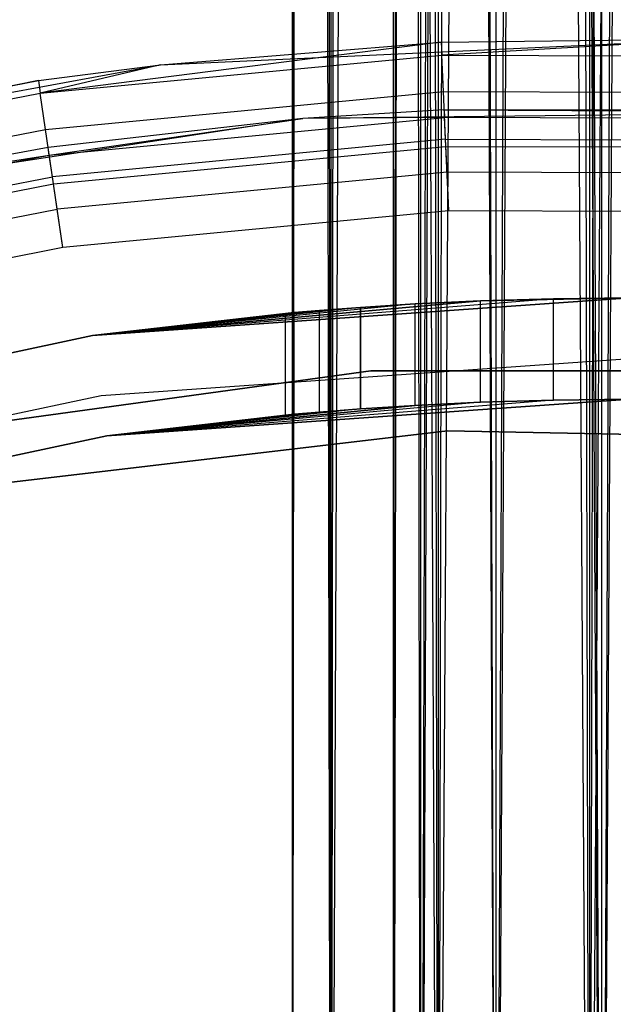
# Model space of a CAD drawing. Extents: x -28.1 to 0, y 0 to 28.1.
# Tile 172 of 215: x -14.43 to -14.084, y 15.913 to 16.486. Entities that reach past the tile are written whole.
import ezdxf

# ---------------------------------------------------------------- set-up
doc = ezdxf.new("R2010")
doc.units = 0
doc.header["$MEASUREMENT"] = 0
doc.layers.get('0').update_dxf_attribs({"color": 13, "linetype": 'CONTINUOUS'})

# ---------------------------------------------------------------- blocks, each defined once
blk = doc.blocks.new('ORTO_VIII_Z_ZAROWKA_OKAPO0')
at = {"color": 0}
for p, q in [((14.13891, 15.71371, 0.95663), (14.1517, 26.73733, 0.88682)), ((14.14034, 26.73733, 0.98036), (14.13891, 15.71371, 0.95663)), ((14.14034, 26.73733, 0.98036), (14.13891, 15.71371, 0.95663)), ((14.13891, 26.73733, 0.95663), (14.13891, 15.71371, 0.95663)), ((14.13891, 26.73733, 0.95663), (14.13891, 15.71371, 0.95663)), ((14.13891, 15.71371, 0.95663), (14.1517, 26.73733, 0.88682)), ((14.14034, 26.73733, 0.98036), (14.16145, 15.71371, 1.04811)), ((14.14034, 26.73733, 0.98036), (14.16145, 15.71371, 1.04811)), ((14.1517, 26.73733, 0.88682), (14.16145, 15.71371, 0.86515)), ((14.1517, 26.73733, 0.88682), (14.16145, 15.71371, 0.86515)), ((14.16145, 26.73733, 0.86515), (14.16145, 15.71371, 0.86515)), ((14.16145, 26.73733, 0.86515), (14.16145, 15.71371, 0.86515)), ((14.20522, 26.73733, 0.80928), (14.16145, 15.71371, 0.86515)), ((14.20522, 26.73733, 0.80928), (14.16145, 15.71371, 0.86515)), ((14.17375, 26.73733, 1.06845), (14.16145, 15.71371, 1.04811)), ((14.16145, 26.73733, 1.04811), (14.16145, 15.71371, 1.04811)), ((14.17375, 26.73733, 1.06845), (14.16145, 15.71371, 1.04811)), ((14.16145, 26.73733, 1.04811), (14.16145, 15.71371, 1.04811)), ((14.17375, 26.73733, 1.06845), (14.22393, 15.71371, 1.11863)), ((14.17375, 26.73733, 1.06845), (14.22393, 15.71371, 1.11863)), ((14.19796, 15.71371, 0.95663), (14.19796, 26.73733, 0.95663)), ((14.19796, 26.73733, 0.95663), (14.21374, 15.71371, 1.02066)), ((14.19796, 26.73733, 0.95663), (14.21374, 15.71371, 1.02066)), ((14.21374, 26.73733, 0.89259), (14.19796, 15.71371, 0.95663)), ((14.21374, 26.73733, 0.89259), (14.19796, 15.71371, 0.95663)), ((14.20692, 26.73733, 0.90776), (14.19796, 15.71371, 0.95663)), ((14.20692, 26.73733, 0.90776), (14.19796, 15.71371, 0.95663)), ((14.19796, 15.71371, 0.95663), (14.19796, 26.73733, 0.95663)), ((14.19897, 26.73733, 0.97324), (14.21374, 15.71371, 1.02066)), ((14.19897, 26.73733, 0.97324), (14.21374, 15.71371, 1.02066)), ((14.20522, 26.73733, 0.80928), (14.22393, 15.71371, 0.79462)), ((14.20522, 26.73733, 0.80928), (14.22393, 15.71371, 0.79462)), ((14.21374, 26.73733, 1.02066), (14.21374, 15.71371, 1.02066)), ((14.21374, 26.73733, 1.02066), (14.21374, 15.71371, 1.02066)), ((14.21374, 26.73733, 1.02066), (14.25748, 15.71371, 1.07003)), ((14.21374, 26.73733, 1.02066), (14.25748, 15.71371, 1.07003)), ((14.25748, 26.73733, 0.84322), (14.21374, 15.71371, 0.89259)), ((14.24438, 26.73733, 0.85349), (14.21374, 15.71371, 0.89259)), ((14.25748, 26.73733, 0.84322), (14.21374, 15.71371, 0.89259)), ((14.24438, 26.73733, 0.85349), (14.21374, 15.71371, 0.89259)), ((14.21374, 26.73733, 0.89259), (14.21374, 15.71371, 0.89259)), ((14.21374, 26.73733, 0.89259), (14.21374, 15.71371, 0.89259)), ((14.22235, 26.73733, 1.0349), (14.25748, 15.71371, 1.07003)), ((14.22235, 26.73733, 1.0349), (14.25748, 15.71371, 1.07003)), ((14.22393, 26.73733, 0.79462), (14.22393, 15.71371, 0.79462)), ((14.22393, 26.73733, 0.79462), (14.22393, 15.71371, 0.79462)), ((14.28865, 26.73733, 0.7655), (14.22393, 15.71371, 0.79462)), ((14.28865, 26.73733, 0.7655), (14.22393, 15.71371, 0.79462)), ((14.24428, 26.73733, 1.13093), (14.22393, 15.71371, 1.11863)), ((14.22393, 26.73733, 1.11863), (14.22393, 15.71371, 1.11863)), ((14.24428, 26.73733, 1.13093), (14.22393, 15.71371, 1.11863)), ((14.22393, 26.73733, 1.11863), (14.22393, 15.71371, 1.11863)), ((14.24428, 26.73733, 1.13093), (14.31203, 15.71371, 1.15204)), ((14.24428, 26.73733, 1.13093), (14.31203, 15.71371, 1.15204)), ((14.25748, 26.73733, 1.07003), (14.25748, 15.71371, 1.07003)), ((14.25748, 26.73733, 1.07003), (14.25748, 15.71371, 1.07003)), ((14.25748, 26.73733, 1.07003), (14.31915, 15.71371, 1.09342)), ((14.25748, 26.73733, 1.07003), (14.31915, 15.71371, 1.09342)), ((14.31915, 26.73733, 0.81984), (14.25748, 15.71371, 0.84322)), ((14.30278, 26.73733, 0.82284), (14.25748, 15.71371, 0.84322)), ((14.31915, 26.73733, 0.81984), (14.25748, 15.71371, 0.84322)), ((14.30278, 26.73733, 0.82284), (14.25748, 15.71371, 0.84322)), ((14.25748, 26.73733, 0.84322), (14.25748, 15.71371, 0.84322)), ((14.25748, 26.73733, 0.84322), (14.25748, 15.71371, 0.84322)), ((14.27172, 26.73733, 1.07864), (14.31915, 15.71371, 1.09342)), ((14.27172, 26.73733, 1.07864), (14.31915, 15.71371, 1.09342)), ((14.28865, 26.73733, 0.7655), (14.31203, 15.71371, 0.76121)), ((14.28865, 26.73733, 0.7655), (14.31203, 15.71371, 0.76121)), ((14.31203, 26.73733, 0.76121), (14.31203, 15.71371, 0.76121)), ((14.31203, 26.73733, 0.76121), (14.31203, 15.71371, 0.76121)), ((14.38286, 26.73733, 0.7655), (14.31203, 15.71371, 0.76121)), ((14.38286, 26.73733, 0.7655), (14.31203, 15.71371, 0.76121)), ((14.33576, 26.73733, 1.15348), (14.31203, 15.71371, 1.15204)), ((14.31203, 26.73733, 1.15204), (14.31203, 15.71371, 1.15204)), ((14.33576, 26.73733, 1.15348), (14.31203, 15.71371, 1.15204)), ((14.31203, 26.73733, 1.15204), (14.31203, 15.71371, 1.15204)), ((14.31915, 26.73733, 1.09342), (14.31915, 15.71371, 1.09342)), ((14.31915, 26.73733, 1.09342), (14.31915, 15.71371, 1.09342)), ((14.38462, 26.73733, 0.82779), (14.31915, 15.71371, 0.81984)), ((14.36873, 26.73733, 0.82284), (14.31915, 15.71371, 0.81984)), ((14.38462, 26.73733, 0.82779), (14.31915, 15.71371, 0.81984)), ((14.36873, 26.73733, 0.82284), (14.31915, 15.71371, 0.81984)), ((14.31915, 26.73733, 0.81984), (14.31915, 15.71371, 0.81984)), ((14.31915, 26.73733, 0.81984), (14.31915, 15.71371, 0.81984)), ((14.22566, 16.73481, 64.70983), (13.99212, 16.70505, 64.74749)), ((14.22566, 16.73481, 64.70983), (13.99212, 16.70505, 64.74749)), ((14.0622, 16.7217, 63.76495), (14.38964, 16.73673, 63.76495)), ((14.0622, 16.7217, 63.76495), (14.38964, 16.73673, 63.76495)), ((14.0622, 16.7217, 63.76495), (14.22566, 16.73481, 64.70983)), ((14.0622, 16.7217, 64.70983), (14.22566, 16.73481, 64.70983)), ((14.0622, 16.7217, 63.76495), (14.22566, 16.73481, 64.70983)), ((14.0622, 16.7217, 64.70983), (14.22566, 16.73481, 64.70983)), ((14.22566, 16.73481, 64.70983), (14.38964, 16.73673, 63.76495)), ((14.22566, 16.73481, 64.70983), (14.38964, 16.73673, 63.76495)), ((14.22566, 16.73481, 64.70983), (14.38964, 16.73673, 64.70983)), ((14.22566, 16.73481, 64.70983), (14.38964, 16.73673, 64.70983)), ((14.22566, 16.73481, 64.70983), (14.22601, 16.72732, 64.74749)), ((14.22566, 16.73481, 64.70983), (14.22601, 16.72732, 64.74749)), ((14.38964, 16.73673, 64.70983), (14.22601, 16.72732, 64.74749)), ((14.38964, 16.73673, 64.70983), (14.22601, 16.72732, 64.74749)), ((13.99212, 16.70505, 64.74749), (14.22601, 16.72732, 64.74749)), ((13.99212, 16.70505, 64.74749), (14.22601, 16.72732, 64.74749)), ((14.22601, 16.72732, 64.74749), (14.46095, 16.72656, 64.74749)), ((14.22699, 16.70601, 64.77942), (14.22601, 16.72732, 64.74749)), ((14.22601, 16.72732, 64.74749), (14.46095, 16.72656, 64.74749)), ((14.22699, 16.70601, 64.77942), (14.22601, 16.72732, 64.74749)), ((13.73987, 16.66223, 63.76495), (14.0622, 16.7217, 63.76495)), ((13.73987, 16.66223, 63.76495), (14.0622, 16.7217, 63.76495)), ((13.99105, 16.71246, 64.70983), (14.0622, 16.7217, 63.76495)), ((13.99105, 16.71246, 64.70983), (14.0622, 16.7217, 63.76495)), ((13.99105, 16.71246, 64.70983), (14.0622, 16.7217, 64.70983)), ((13.99105, 16.71246, 64.70983), (14.0622, 16.7217, 64.70983)), ((14.0622, 16.7217, 64.70983), (13.99212, 16.70505, 64.74749)), ((14.0622, 16.7217, 64.70983), (13.99212, 16.70505, 64.74749)), ((14.0622, 16.7217, 64.70983), (14.0622, 16.7217, 63.76495)), ((14.0622, 16.7217, 64.70983), (14.0622, 16.7217, 63.76495)), ((13.99105, 16.71246, 64.70983), (13.73987, 16.66223, 63.76495)), ((13.99105, 16.71246, 64.70983), (13.73987, 16.66223, 63.76495)), ((13.75975, 16.66723, 64.70983), (13.99105, 16.71246, 64.70983)), ((13.75975, 16.66723, 64.70983), (13.99105, 16.71246, 64.70983)), ((13.99105, 16.71246, 64.70983), (13.99212, 16.70505, 64.74749)), ((13.99105, 16.71246, 64.70983), (13.99212, 16.70505, 64.74749)), ((13.99518, 16.68393, 64.77942), (14.22699, 16.70601, 64.77942)), ((13.99518, 16.68393, 64.77942), (14.22699, 16.70601, 64.77942)), ((14.22699, 16.70601, 64.77942), (14.45984, 16.70526, 64.77942)), ((14.22845, 16.67411, 64.80076), (14.22699, 16.70601, 64.77942)), ((14.22699, 16.70601, 64.77942), (14.45984, 16.70526, 64.77942)), ((14.22845, 16.67411, 64.80076), (14.22699, 16.70601, 64.77942)), ((13.76155, 16.65996, 64.74749), (13.99212, 16.70505, 64.74749)), ((13.76155, 16.65996, 64.74749), (13.99212, 16.70505, 64.74749)), ((13.99518, 16.68393, 64.77942), (13.99212, 16.70505, 64.74749)), ((13.99518, 16.68393, 64.77942), (13.99212, 16.70505, 64.74749)), ((14.22747, 16.69548, 64.70983), (14.14518, 16.69026, 63.76495)), ((14.22747, 16.69548, 64.70983), (14.14518, 16.69026, 63.76495)), ((14.22747, 16.69548, 64.70983), (14.14518, 16.69026, 64.70983)), ((14.22747, 16.69548, 64.70983), (14.14518, 16.69026, 64.70983)), ((14.45928, 16.69473, 64.70983), (14.22747, 16.69548, 64.70983)), ((14.22747, 16.69548, 64.70983), (14.47472, 16.69387, 63.76495)), ((14.22747, 16.69548, 64.70983), (14.47472, 16.69387, 63.76495)), ((14.22747, 16.69548, 64.70983), (14.22768, 16.69099, 64.73243)), ((14.22747, 16.69548, 64.70983), (14.22768, 16.69099, 64.73243)), ((14.45928, 16.69473, 64.70983), (14.22747, 16.69548, 64.70983)), ((14.14518, 16.69026, 63.76495), (13.81935, 16.64082, 63.76495)), ((14.14518, 16.69026, 63.76495), (13.81935, 16.64082, 63.76495)), ((14.14518, 16.69026, 63.76495), (13.9967, 16.6735, 64.70983)), ((14.14518, 16.69026, 64.70983), (13.9967, 16.6735, 64.70983)), ((14.14518, 16.69026, 63.76495), (13.9967, 16.6735, 64.70983)), ((14.14518, 16.69026, 64.70983), (13.9967, 16.6735, 64.70983)), ((13.99734, 16.66905, 64.73243), (14.22768, 16.69099, 64.73243)), ((13.99734, 16.66905, 64.73243), (14.22768, 16.69099, 64.73243)), ((13.99734, 16.66905, 64.73243), (14.14518, 16.69026, 64.70983)), ((13.99734, 16.66905, 64.73243), (14.14518, 16.69026, 64.70983)), ((14.47472, 16.69387, 63.76495), (14.14518, 16.69026, 63.76495)), ((14.47472, 16.69387, 63.76495), (14.14518, 16.69026, 63.76495)), ((14.22768, 16.69099, 64.73243), (14.14518, 16.69026, 64.70983)), ((14.22768, 16.69099, 64.73243), (14.14518, 16.69026, 64.70983)), ((14.14518, 16.69026, 64.70983), (14.14518, 16.69026, 63.76495)), ((14.14518, 16.69026, 64.70983), (14.14518, 16.69026, 63.76495)), ((14.22826, 16.6782, 64.75159), (14.22768, 16.69099, 64.73243)), ((14.45905, 16.69024, 64.73243), (14.22768, 16.69099, 64.73243)), ((14.22826, 16.6782, 64.75159), (14.22768, 16.69099, 64.73243)), ((14.45905, 16.69024, 64.73243), (14.22768, 16.69099, 64.73243)), ((13.76666, 16.63924, 64.77942), (13.99518, 16.68393, 64.77942)), ((13.76666, 16.63924, 64.77942), (13.99518, 16.68393, 64.77942)), ((13.99977, 16.65233, 64.80076), (13.99518, 16.68393, 64.77942)), ((13.99977, 16.65233, 64.80076), (13.99518, 16.68393, 64.77942)), ((14.22826, 16.6782, 64.75159), (13.99918, 16.65638, 64.75159)), ((14.22826, 16.6782, 64.75159), (13.99918, 16.65638, 64.75159)), ((14.22914, 16.65906, 64.76439), (14.22826, 16.6782, 64.75159)), ((14.22826, 16.6782, 64.75159), (14.45838, 16.67746, 64.75159)), ((14.22914, 16.65906, 64.76439), (14.22826, 16.6782, 64.75159)), ((14.22826, 16.6782, 64.75159), (14.45838, 16.67746, 64.75159)), ((13.9967, 16.6735, 64.70983), (13.81935, 16.64082, 63.76495)), ((13.9967, 16.6735, 64.70983), (13.81935, 16.64082, 63.76495)), ((13.9967, 16.6735, 64.70983), (13.81935, 16.64082, 64.70983)), ((13.9967, 16.6735, 64.70983), (13.81935, 16.64082, 64.70983)), ((13.99734, 16.66905, 64.73243), (13.9967, 16.6735, 64.70983)), ((13.99734, 16.66905, 64.73243), (13.9967, 16.6735, 64.70983)), ((13.99977, 16.65233, 64.80076), (14.22845, 16.67411, 64.80076)), ((13.99977, 16.65233, 64.80076), (14.22845, 16.67411, 64.80076)), ((14.22845, 16.67411, 64.80076), (14.45817, 16.67337, 64.80076)), ((14.23018, 16.63648, 64.80825), (14.22845, 16.67411, 64.80076)), ((14.22845, 16.67411, 64.80076), (14.45817, 16.67337, 64.80076)), ((14.23018, 16.63648, 64.80825), (14.22845, 16.67411, 64.80076)), ((13.77027, 16.62465, 64.73243), (13.99734, 16.66905, 64.73243)), ((13.77027, 16.62465, 64.73243), (13.99734, 16.66905, 64.73243)), ((13.81935, 16.64082, 64.70983), (13.99734, 16.66905, 64.73243)), ((13.81935, 16.64082, 64.70983), (13.99734, 16.66905, 64.73243)), ((13.99918, 16.65638, 64.75159), (13.99734, 16.66905, 64.73243)), ((13.99918, 16.65638, 64.75159), (13.99734, 16.66905, 64.73243)), ((13.77334, 16.61222, 64.75159), (13.99918, 16.65638, 64.75159)), ((13.77334, 16.61222, 64.75159), (13.99918, 16.65638, 64.75159)), ((14.00193, 16.63742, 64.76439), (13.99918, 16.65638, 64.75159)), ((14.00193, 16.63742, 64.76439), (13.99918, 16.65638, 64.75159)), ((14.22914, 16.65906, 64.76439), (14.00193, 16.63742, 64.76439)), ((14.22914, 16.65906, 64.76439), (14.00193, 16.63742, 64.76439)), ((14.45738, 16.65832, 64.76439), (14.22914, 16.65906, 64.76439)), ((14.23018, 16.63648, 64.76888), (14.22914, 16.65906, 64.76439)), ((14.45738, 16.65832, 64.76439), (14.22914, 16.65906, 64.76439)), ((14.23018, 16.63648, 64.76888), (14.22914, 16.65906, 64.76439)), ((13.77432, 16.60825, 64.80076), (13.99977, 16.65233, 64.80076)), ((13.77432, 16.60825, 64.80076), (13.99977, 16.65233, 64.80076)), ((14.00517, 16.61506, 64.80825), (13.99977, 16.65233, 64.80076)), ((14.00517, 16.61506, 64.80825), (13.99977, 16.65233, 64.80076)), ((13.77794, 16.59362, 64.76439), (14.00193, 16.63742, 64.76439)), ((13.77794, 16.59362, 64.76439), (14.00193, 16.63742, 64.76439)), ((14.00517, 16.61506, 64.76888), (14.00193, 16.63742, 64.76439)), ((14.00517, 16.61506, 64.76888), (14.00193, 16.63742, 64.76439)), ((14.23018, 16.63648, 64.80825), (14.00517, 16.61506, 64.80825)), ((14.23018, 16.63648, 64.76888), (14.00517, 16.61506, 64.76888)), ((14.23018, 16.63648, 64.80825), (14.00517, 16.61506, 64.80825)), ((14.23018, 16.63648, 64.76888), (14.00517, 16.61506, 64.76888)), ((14.4562, 16.63575, 64.80825), (14.23018, 16.63648, 64.80825)), ((14.4562, 16.63575, 64.76888), (14.23018, 16.63648, 64.76888)), ((14.4562, 16.63575, 64.80825), (14.23018, 16.63648, 64.80825)), ((14.4562, 16.63575, 64.76888), (14.23018, 16.63648, 64.76888)), ((14.00517, 16.61506, 64.80825), (13.78336, 16.57168, 64.80825)), ((14.00517, 16.61506, 64.76888), (13.78336, 16.57168, 64.76888)), ((14.00517, 16.61506, 64.80825), (13.78336, 16.57168, 64.80825)), ((14.00517, 16.61506, 64.76888), (13.78336, 16.57168, 64.76888)), ((14.33583, 16.58576, 1.15741), (14.02262, 16.56386, 2.01962)), ((14.02262, 16.56386, 2.01962), (14.33576, 16.58576, 2.01962)), ((14.33583, 16.58576, 1.15741), (14.02262, 16.56386, 2.01962)), ((14.33576, 16.58576, 0.64167), (14.02262, 16.56386, 0.64167)), ((14.02262, 16.56386, 2.01962), (14.33576, 16.58576, 2.01962)), ((14.33576, 16.58576, 0.64167), (14.02262, 16.56386, 0.64167)), ((14.29108, 16.58531, 1.15238), (14.02262, 16.56386, 2.01962)), ((14.29108, 16.58531, 1.15238), (14.02262, 16.56386, 2.01962)), ((14.24857, 16.58407, 0.77576), (14.33576, 16.58576, 0.64167)), ((14.24857, 16.58407, 0.77576), (14.33576, 16.58576, 0.64167)), ((14.24857, 16.58407, 0.77576), (14.29108, 16.58531, 0.76087)), ((14.24857, 16.58407, 0.77576), (14.29108, 16.58531, 0.76087)), ((14.29108, 16.58531, 1.15238), (14.24863, 16.58407, 1.13753)), ((14.29108, 16.58531, 1.15238), (14.24863, 16.58407, 1.13753)), ((14.33583, 16.58576, 1.15741), (14.29108, 16.58531, 1.15238)), ((14.29108, 16.58531, 0.76087), (14.33576, 16.58576, 0.64167)), ((14.29108, 16.58531, 0.76087), (14.33576, 16.58576, 0.64167)), ((14.29108, 16.58531, 0.76087), (14.33574, 16.58576, 0.75584)), ((14.33583, 16.58576, 1.15741), (14.29108, 16.58531, 1.15238)), ((14.29108, 16.58531, 0.76087), (14.33574, 16.58576, 0.75584)), ((14.29108, 16.52625, 1.15238), (14.29108, 16.58531, 1.15238)), ((14.29108, 16.52625, 1.15238), (14.29108, 16.58531, 1.15238)), ((14.29108, 16.52625, 0.76087), (14.29108, 16.58531, 0.76087)), ((14.29108, 16.52625, 0.76087), (14.29108, 16.58531, 0.76087)), ((14.02262, 16.56386, 2.01962), (14.24863, 16.58407, 1.13753)), ((14.02262, 16.56386, 2.01962), (14.24863, 16.58407, 1.13753)), ((14.24857, 16.58407, 0.77576), (14.02262, 16.56386, 0.64167)), ((14.24857, 16.58407, 0.77576), (14.02262, 16.56386, 0.64167)), ((14.21057, 16.58227, 1.11361), (14.02262, 16.56386, 2.01962)), ((14.21057, 16.58227, 1.11361), (14.02262, 16.56386, 2.01962)), ((14.21057, 16.58227, 0.79965), (14.02262, 16.56386, 0.64167)), ((14.21057, 16.58227, 0.79965), (14.02262, 16.56386, 0.64167)), ((14.17882, 16.58028, 0.83138), (14.02262, 16.56386, 0.64167)), ((14.17882, 16.58028, 0.83138), (14.02262, 16.56386, 0.64167)), ((14.17873, 16.58027, 1.08176), (14.02262, 16.56386, 2.01962)), ((14.17873, 16.58027, 1.08176), (14.02262, 16.56386, 2.01962)), ((14.15485, 16.57847, 0.86951), (14.17882, 16.58028, 0.83138)), ((14.15485, 16.57847, 0.86951), (14.17882, 16.58028, 0.83138)), ((14.17873, 16.58027, 1.08176), (14.15485, 16.57847, 1.04375)), ((14.17873, 16.58027, 1.08176), (14.15485, 16.57847, 1.04375)), ((14.21057, 16.58227, 1.11361), (14.17873, 16.58027, 1.08176)), ((14.21057, 16.58227, 1.11361), (14.17873, 16.58027, 1.08176)), ((14.17873, 16.52107, 1.08176), (14.17873, 16.58027, 1.08176)), ((14.17873, 16.52107, 1.08176), (14.17873, 16.58027, 1.08176)), ((14.17882, 16.58028, 0.83138), (14.21057, 16.58227, 0.79965)), ((14.17882, 16.58028, 0.83138), (14.21057, 16.58227, 0.79965)), ((14.17882, 16.52107, 0.83138), (14.17882, 16.58028, 0.83138)), ((14.17882, 16.52107, 0.83138), (14.17882, 16.58028, 0.83138)), ((14.24863, 16.58407, 1.13753), (14.21057, 16.58227, 1.11361)), ((14.21057, 16.58227, 0.79965), (14.24857, 16.58407, 0.77576)), ((14.24863, 16.58407, 1.13753), (14.21057, 16.58227, 1.11361)), ((14.21057, 16.58227, 0.79965), (14.24857, 16.58407, 0.77576)), ((14.21057, 16.52312, 1.11361), (14.21057, 16.58227, 1.11361)), ((14.21057, 16.52312, 1.11361), (14.21057, 16.58227, 1.11361)), ((14.21057, 16.52312, 0.79965), (14.21057, 16.58227, 0.79965)), ((14.21057, 16.52312, 0.79965), (14.21057, 16.58227, 0.79965)), ((14.24857, 16.52497, 0.77576), (14.24857, 16.58407, 0.77576)), ((14.24857, 16.52497, 0.77576), (14.24857, 16.58407, 0.77576)), ((14.24863, 16.52497, 1.13753), (14.24863, 16.58407, 1.13753)), ((14.24863, 16.52497, 1.13753), (14.24863, 16.58407, 1.13753)), ((14.02262, 16.56386, 2.01962), (14.15485, 16.57847, 1.04375)), ((14.02262, 16.56386, 2.01962), (14.15485, 16.57847, 1.04375)), ((14.15485, 16.57847, 0.86951), (14.02262, 16.56386, 0.64167)), ((14.15485, 16.57847, 0.86951), (14.02262, 16.56386, 0.64167)), ((14.14002, 16.57723, 1.00138), (14.02262, 16.56386, 2.01962)), ((14.14002, 16.57723, 1.00138), (14.02262, 16.56386, 2.01962)), ((14.14002, 16.57723, 1.00138), (14.02262, 16.56386, 0.64167)), ((14.14002, 16.57723, 1.00138), (14.02262, 16.56386, 0.64167)), ((14.14, 16.57722, 0.91195), (14.02262, 16.56386, 0.64167)), ((14.14, 16.57722, 0.91195), (14.02262, 16.56386, 0.64167)), ((14.02262, 16.56386, 0.64167), (14.13497, 16.57678, 0.95663)), ((14.02262, 16.56386, 0.64167), (14.13497, 16.57678, 0.95663)), ((14.14002, 16.57723, 1.00138), (14.13497, 16.57678, 0.95663)), ((14.14002, 16.57723, 1.00138), (14.13497, 16.57678, 0.95663)), ((14.13497, 16.57678, 0.95663), (14.14, 16.57722, 0.91195)), ((14.13497, 16.57678, 0.95663), (14.14, 16.57722, 0.91195)), ((14.13497, 16.51748, 0.95663), (14.13497, 16.57678, 0.95663)), ((14.13497, 16.51748, 0.95663), (14.13497, 16.57678, 0.95663)), ((14.14, 16.57722, 0.91195), (14.15485, 16.57847, 0.86951)), ((14.14, 16.57722, 0.91195), (14.15485, 16.57847, 0.86951)), ((14.14, 16.51794, 0.91195), (14.14, 16.57722, 0.91195)), ((14.14, 16.51794, 0.91195), (14.14, 16.57722, 0.91195)), ((14.15485, 16.57847, 1.04375), (14.14002, 16.57723, 1.00138)), ((14.15485, 16.57847, 1.04375), (14.14002, 16.57723, 1.00138)), ((14.14002, 16.51794, 1.00138), (14.14002, 16.57723, 1.00138)), ((14.14002, 16.51794, 1.00138), (14.14002, 16.57723, 1.00138)), ((14.15485, 16.51922, 1.04375), (14.15485, 16.57847, 1.04375)), ((14.15485, 16.51922, 1.04375), (14.15485, 16.57847, 1.04375)), ((14.15485, 16.51922, 0.86951), (14.15485, 16.57847, 0.86951)), ((14.15485, 16.51922, 0.86951), (14.15485, 16.57847, 0.86951)), ((13.71557, 16.49859, 2.01962), (14.02262, 16.56386, 2.01962)), ((14.02262, 16.56386, 0.64167), (13.71557, 16.49859, 0.64167)), ((13.71557, 16.49859, 2.01962), (14.02262, 16.56386, 2.01962)), ((14.02262, 16.56386, 0.64167), (13.71557, 16.49859, 0.64167)), ((14.02262, 16.56386, 2.01962), (14.02262, 16.56386, 0.64167)), ((14.02262, 16.56386, 2.01962), (14.02262, 16.56386, 0.64167)), ((14.33576, 16.55032, 0.64167), (14.02755, 16.52877, 0.64167)), ((14.33576, 16.55032, 0.64167), (14.02755, 16.52877, 0.64167)), ((14.33576, 16.55032, 0.70072), (14.02755, 16.52877, 0.70072)), ((14.33576, 16.55032, 0.70072), (14.02755, 16.52877, 0.70072)), ((13.88559, 16.50208, 0.70072), (14.18476, 16.5432, 0.70072)), ((14.18476, 16.5432, 0.64167), (13.88559, 16.50208, 0.64167)), ((13.88559, 16.50208, 0.70072), (14.18476, 16.5432, 0.70072)), ((14.18476, 16.5432, 0.64167), (13.88559, 16.50208, 0.64167)), ((14.18476, 16.5432, 0.70072), (14.18476, 16.5432, 0.64167)), ((14.18476, 16.5432, 0.70072), (14.48675, 16.5432, 0.70072)), ((14.48675, 16.5432, 0.64167), (14.18476, 16.5432, 0.64167)), ((14.18476, 16.5432, 0.70072), (14.18476, 16.5432, 0.64167)), ((14.18476, 16.5432, 0.70072), (14.48675, 16.5432, 0.70072)), ((14.48675, 16.5432, 0.64167), (14.18476, 16.5432, 0.64167)), ((14.02755, 16.52877, 0.64167), (13.72534, 16.46453, 0.64167)), ((14.02755, 16.52877, 0.64167), (13.72534, 16.46453, 0.64167)), ((14.02755, 16.52877, 0.70072), (13.72534, 16.46453, 0.70072)), ((14.02755, 16.52877, 0.70072), (13.72534, 16.46453, 0.70072)), ((14.02755, 16.52877, 0.64167), (14.02755, 16.52877, 0.70072)), ((14.02755, 16.52877, 0.64167), (14.02755, 16.52877, 0.70072)), ((14.03084, 16.50538, 0.70072), (14.33576, 16.5267, 0.70072)), ((14.33576, 16.5267, 2.01962), (14.03084, 16.50538, 2.01962)), ((14.33576, 16.5267, 2.01962), (14.03084, 16.50538, 2.01962)), ((14.03084, 16.50538, 0.70072), (14.33576, 16.5267, 0.70072)), ((14.29108, 16.52625, 0.76087), (14.03084, 16.50538, 0.70072)), ((14.29108, 16.52625, 0.76087), (14.03084, 16.50538, 0.70072)), ((14.29108, 16.52625, 1.15238), (14.03084, 16.50538, 2.01962)), ((14.29108, 16.52625, 1.15238), (14.03084, 16.50538, 2.01962)), ((14.24857, 16.52497, 0.77576), (14.03084, 16.50538, 0.70072)), ((14.24857, 16.52497, 0.77576), (14.03084, 16.50538, 0.70072)), ((14.24863, 16.52497, 1.13753), (14.03084, 16.50538, 2.01962)), ((14.24863, 16.52497, 1.13753), (14.03084, 16.50538, 2.01962)), ((14.03084, 16.50538, 0.70072), (14.21057, 16.52312, 0.79965)), ((14.03084, 16.50538, 0.70072), (14.21057, 16.52312, 0.79965)), ((14.21057, 16.52312, 1.11361), (14.03084, 16.50538, 2.01962)), ((14.21057, 16.52312, 1.11361), (14.03084, 16.50538, 2.01962)), ((14.17873, 16.52107, 1.08176), (14.21057, 16.52312, 1.11361)), ((14.17873, 16.52107, 1.08176), (14.21057, 16.52312, 1.11361)), ((14.21057, 16.52312, 0.79965), (14.17882, 16.52107, 0.83138)), ((14.21057, 16.52312, 0.79965), (14.17882, 16.52107, 0.83138)), ((14.24857, 16.52497, 0.77576), (14.21057, 16.52312, 0.79965)), ((14.21057, 16.52312, 1.11361), (14.24863, 16.52497, 1.13753)), ((14.21057, 16.52312, 1.11361), (14.24863, 16.52497, 1.13753)), ((14.24857, 16.52497, 0.77576), (14.21057, 16.52312, 0.79965)), ((14.29108, 16.52625, 0.76087), (14.24857, 16.52497, 0.77576)), ((14.29108, 16.52625, 0.76087), (14.24857, 16.52497, 0.77576)), ((14.24863, 16.52497, 1.13753), (14.29108, 16.52625, 1.15238)), ((14.24863, 16.52497, 1.13753), (14.29108, 16.52625, 1.15238)), ((14.33574, 16.5267, 0.75584), (14.29108, 16.52625, 0.76087)), ((14.29108, 16.52625, 0.76087), (14.33576, 16.5267, 0.70072)), ((14.29108, 16.52625, 0.76087), (14.33576, 16.5267, 0.70072)), ((14.29108, 16.52625, 1.15238), (14.33576, 16.5267, 2.01962)), ((14.29108, 16.52625, 1.15238), (14.33576, 16.5267, 2.01962)), ((14.29108, 16.52625, 1.15238), (14.33583, 16.5267, 1.15741)), ((14.29108, 16.52625, 1.15238), (14.33583, 16.5267, 1.15741)), ((14.33574, 16.5267, 0.75584), (14.29108, 16.52625, 0.76087)), ((14.17882, 16.52107, 0.83138), (14.03084, 16.50538, 0.70072)), ((14.17882, 16.52107, 0.83138), (14.03084, 16.50538, 0.70072)), ((14.17873, 16.52107, 1.08176), (14.03084, 16.50538, 2.01962)), ((14.17873, 16.52107, 1.08176), (14.03084, 16.50538, 2.01962)), ((14.15485, 16.51922, 0.86951), (14.03084, 16.50538, 0.70072)), ((14.15485, 16.51922, 0.86951), (14.03084, 16.50538, 0.70072)), ((14.15485, 16.51922, 1.04375), (14.03084, 16.50538, 2.01962)), ((14.15485, 16.51922, 1.04375), (14.03084, 16.50538, 2.01962)), ((14.03084, 16.50538, 0.70072), (14.14, 16.51794, 0.91195)), ((14.03084, 16.50538, 0.70072), (14.14, 16.51794, 0.91195)), ((14.03084, 16.50538, 2.01962), (14.14002, 16.51794, 1.00138)), ((14.14002, 16.51794, 1.00138), (14.03084, 16.50538, 0.70072)), ((14.14002, 16.51794, 1.00138), (14.03084, 16.50538, 0.70072)), ((14.03084, 16.50538, 2.01962), (14.14002, 16.51794, 1.00138)), ((14.13497, 16.51748, 0.95663), (14.03084, 16.50538, 0.70072)), ((14.13497, 16.51748, 0.95663), (14.03084, 16.50538, 0.70072)), ((14.14, 16.51794, 0.91195), (14.13497, 16.51748, 0.95663)), ((14.13497, 16.51748, 0.95663), (14.14002, 16.51794, 1.00138)), ((14.13497, 16.51748, 0.95663), (14.14002, 16.51794, 1.00138)), ((14.14, 16.51794, 0.91195), (14.13497, 16.51748, 0.95663)), ((14.15485, 16.51922, 0.86951), (14.14, 16.51794, 0.91195)), ((14.15485, 16.51922, 0.86951), (14.14, 16.51794, 0.91195)), ((14.14002, 16.51794, 1.00138), (14.15485, 16.51922, 1.04375)), ((14.14002, 16.51794, 1.00138), (14.15485, 16.51922, 1.04375)), ((14.17882, 16.52107, 0.83138), (14.15485, 16.51922, 0.86951)), ((14.15485, 16.51922, 1.04375), (14.17873, 16.52107, 1.08176)), ((14.15485, 16.51922, 1.04375), (14.17873, 16.52107, 1.08176)), ((14.17882, 16.52107, 0.83138), (14.15485, 16.51922, 0.86951)), ((14.03084, 16.50538, 2.01962), (13.73185, 16.44183, 2.01962)), ((13.73185, 16.44183, 0.70072), (14.03084, 16.50538, 0.70072)), ((14.03084, 16.50538, 2.01962), (13.73185, 16.44183, 2.01962)), ((13.73185, 16.44183, 0.70072), (14.03084, 16.50538, 0.70072)), ((13.9345, 16.47362, 2.01962), (14.22934, 16.50835, 2.01962)), ((14.22934, 16.50835, 1.96056), (13.9345, 16.47362, 1.96056)), ((13.9345, 16.47362, 2.01962), (14.22934, 16.50835, 2.01962)), ((14.22934, 16.50835, 1.96056), (13.9345, 16.47362, 1.96056)), ((14.03084, 16.50538, 2.01962), (14.03084, 16.50538, 0.70072)), ((14.03084, 16.50538, 2.01962), (14.03084, 16.50538, 0.70072)), ((14.22934, 16.50835, 2.01962), (14.22934, 16.50835, 1.96056)), ((14.22934, 16.50835, 2.01962), (14.52617, 16.5026, 2.01962)), ((14.52617, 16.5026, 1.96056), (14.22934, 16.50835, 1.96056)), ((14.22934, 16.50835, 2.01962), (14.22934, 16.50835, 1.96056)), ((14.22934, 16.50835, 2.01962), (14.52617, 16.5026, 2.01962)), ((14.52617, 16.5026, 1.96056), (14.22934, 16.50835, 1.96056))]:
    blk.add_line(p, q, dxfattribs=at)

msp = doc.modelspace()

# ---------------------------------------------------------------- block references
at = {"color": 0}
msp.add_blockref('ORTO_VIII_Z_ZAROWKA_OKAPO0', (-28.41, -0.26151, -0.64167), dxfattribs=at)

doc.saveas('drawing.dxf')
